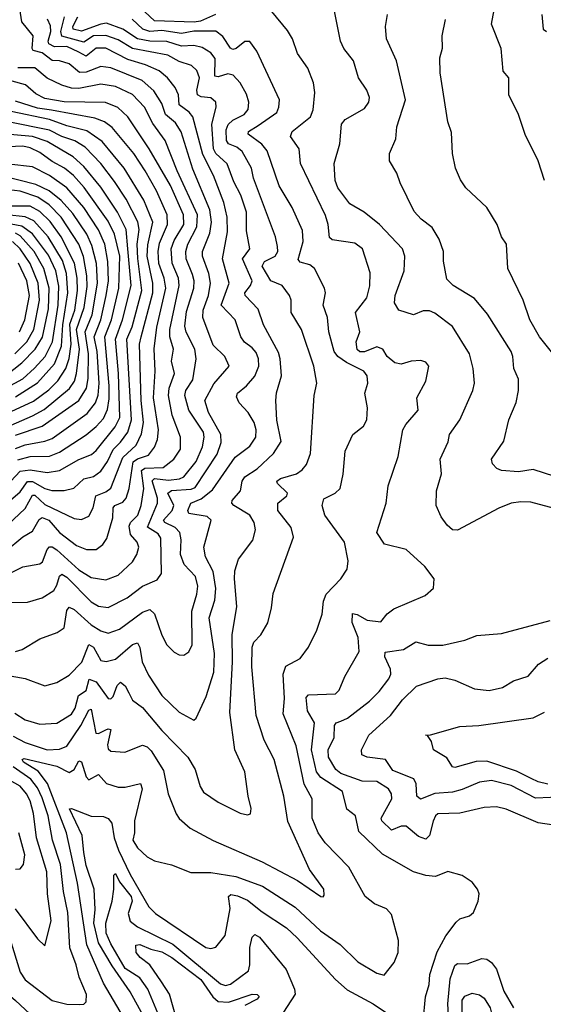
# Model space of a CAD drawing. Extents: x 1246230 to 1426786, y 660032 to 763141.
# Tile 137 of 256: x 1288092 to 1290237, y 701073 to 705103. Entities that reach past the tile are written whole.
import ezdxf

# ---------------------------------------------------------------- set-up
doc = ezdxf.new("R2010")
doc.units = 0

msp = doc.modelspace()

# ---------------------------------------------------------------- linework, layer by layer
at = {"layer": '0CON10XD'}
for points in [[(1288075, 702517.1), (1288101.9, 702525), (1288175, 702569.5), (1288245.3, 702594.7), (1288275, 702614.4), (1288284.8, 702685), (1288295, 702698.8), (1288315, 702688.8), (1288385, 702627.1), (1288425, 702602.5), (1288455, 702592.5), (1288501.3, 702608.7), (1288595, 702677.9), (1288625, 702689.3), (1288645, 702671.9), (1288673.8, 702583.8), (1288695, 702544.4), (1288725, 702514.4), (1288745, 702504.2), (1288765, 702502.5), (1288785, 702516.2), (1288798.9, 702545), (1288796.9, 702683.1), (1288818, 702752), (1288821.6, 702785), (1288811.9, 702825), (1288766.1, 702873.9), (1288751, 702915), (1288753.5, 702975), (1288748, 703005), (1288728.4, 703025), (1288687.1, 703045), (1288681, 703055), (1288716.9, 703095), (1288724.2, 703115), (1288699.5, 703165), (1288713.7, 703176.3), (1288795, 703181.3), (1288811.6, 703188.4), (1288900.9, 703325), (1288916.9, 703373.1), (1288915.5, 703405), (1288865.2, 703495), (1288850.9, 703545), (1288887.4, 703612.6), (1288950, 703685), (1288932.2, 703725), (1288885, 703771.5), (1288842.1, 703885), (1288843.5, 703915), (1288865.8, 703975), (1288873.8, 704025), (1288867, 704065), (1288841.1, 704135), (1288840.4, 704155), (1288870.8, 704229.2), (1288878, 704275), (1288871.3, 704325), (1288801.8, 704491.8), (1288753.8, 704643.8), (1288730.9, 704680.9), (1288689.1, 704715), (1288675, 704760.4), (1288641.4, 704811.4), (1288594.1, 704854.1), (1288465, 704906.7), (1288425, 704911.6), (1288365, 704888.9), (1288337.6, 704887.6), (1288295, 704923.1), (1288255, 704934.8), (1288225, 704935.5), (1288185, 704967.6), (1288147.3, 704977.3), (1288143.1, 704985), (1288147, 705037), (1288101.1, 705095), (1288090.6, 705165)], [(1290282.7, 703102.7), (1290185, 703127.9), (1290145, 703130.4), (1290105.4, 703124.6), (1290055, 703104.6), (1289885, 703013.5), (1289865, 703015.7), (1289842.5, 703035), (1289818.7, 703068.7), (1289798.1, 703115), (1289799.1, 703175), (1289820.4, 703245), (1289813.9, 703305), (1289847.3, 703375), (1289853.1, 703405), (1289894.4, 703465), (1289948.5, 703585), (1289955.4, 703615), (1289950, 703675), (1289933.8, 703735), (1289865, 703847.1), (1289792.1, 703902.1), (1289771, 703911), (1289745, 703911.2), (1289705, 703895.5), (1289645, 703914.2), (1289626.9, 703945), (1289630.3, 703975), (1289667.1, 704075), (1289668.9, 704135), (1289659.6, 704165), (1289566.2, 704265), (1289502.9, 704315), (1289445, 704350), (1289395.4, 704415), (1289384.7, 704445), (1289380, 704515), (1289403.6, 704595), (1289410, 704675), (1289425, 704694.3), (1289505, 704739.4), (1289521.8, 704765), (1289524.5, 704785), (1289514.5, 704815), (1289480, 704865), (1289458.8, 704935), (1289419.1, 704985), (1289405.5, 705015), (1289376.4, 705165)], [(1290242.1, 704445), (1290215.6, 704525), (1290163, 704633), (1290135.6, 704715.6), (1290095.9, 704795.9), (1290095.7, 704865.7), (1290072.5, 704892.5), (1290064.2, 704985), (1290024.2, 705085), (1290039.2, 705165)], [(1288065, 702171), (1288115.3, 702144.7), (1288205, 702115.6), (1288255, 702118.3), (1288285, 702129.7), (1288342.6, 702215), (1288375, 702276.8), (1288385, 702281.1), (1288403.8, 702183.8), (1288415, 702181.6), (1288445, 702197), (1288455, 702201.5), (1288465, 702197.5), (1288452.4, 702135), (1288455, 702118.6), (1288465, 702109.1), (1288522.5, 702105), (1288595, 702133.8), (1288615, 702126.7), (1288631.3, 702111.3), (1288680.8, 702030.8), (1288700.8, 701935), (1288733.5, 701853.5), (1288745, 701834.4), (1288791.1, 701795), (1288885, 701743.8), (1289085, 701656.8), (1289230.1, 701580.1), (1289325, 701514.3), (1289335, 701513.8), (1289339.4, 701520.6), (1289337.8, 701545), (1289279.5, 701625), (1289191, 701821), (1289174.7, 701925), (1289134.1, 702075), (1289093.3, 702155), (1289060.8, 702255), (1289043.6, 702455), (1289044.2, 702535), (1289050.8, 702555), (1289080, 702585), (1289108.2, 702635), (1289123.8, 702696.2), (1289130, 702755), (1289213.8, 702985), (1289204, 703025), (1289148.9, 703095), (1289150, 703125), (1289185.9, 703154.1), (1289188.5, 703165), (1289148.8, 703205), (1289145.5, 703215), (1289160.6, 703225), (1289225.5, 703244.5), (1289249.2, 703260.8), (1289266.7, 703283.3), (1289282.9, 703327.1), (1289298.8, 703565), (1289309.6, 703615), (1289297.1, 703685), (1289245.9, 703835), (1289203.6, 703905), (1289204.1, 703955), (1289197.9, 703975), (1289166.7, 704015), (1289121.2, 704035), (1289084.8, 704095), (1289095, 704113.7), (1289138.1, 704135), (1289148.9, 704155), (1289148.8, 704175), (1289140, 704215), (1289050.2, 704455), (1289041.4, 704495), (1289003.6, 704563.6), (1288981.2, 704581.2), (1288946.8, 704595), (1288938.9, 704608.9), (1288937.3, 704652.7), (1288945.8, 704674.2), (1288965, 704691.7), (1289011.6, 704715), (1289028.4, 704735), (1289031.2, 704765), (1289021.3, 704798.7), (1288995.3, 704845), (1288966.3, 704876.3), (1288945, 704880.9), (1288905, 704869.8), (1288891.7, 704871.7), (1288892.8, 704945), (1288875, 704968.1), (1288839.1, 704989.1), (1288805, 704997.2), (1288755, 704994.6), (1288695, 705013.9), (1288625, 705014.7), (1288575, 705024.2), (1288515, 705064.9), (1288448.3, 705088.3), (1288425, 705085.4), (1288345, 705055.6), (1288312, 705065), (1288309.6, 705075), (1288330.2, 705115)], [(1288538.7, 702348.7), (1288555, 702318.5), (1288595, 702287.9), (1288675, 702193.5), (1288781.2, 702085), (1288811.2, 702035), (1288831.2, 701965), (1288845, 701941.1), (1288905, 701900.6), (1288995, 701856), (1289025, 701848.8), (1289037, 701853), (1289040.8, 701875), (1289027.5, 701925), (1289013.8, 702025), (1288973.4, 702115), (1288952.6, 702267.4), (1288963.3, 702475), (1288962.6, 702585), (1288981.5, 702701.5), (1288972.5, 702815), (1288972.8, 702847.2), (1288989.1, 702895), (1289046.6, 702973.4), (1289058.2, 703015), (1289052, 703045), (1289035.4, 703075), (1288968.9, 703115), (1288960.9, 703125), (1288962.7, 703135), (1288996.4, 703175), (1289004.1, 703215), (1289015, 703232.9), (1289064.5, 703265), (1289132.3, 703327.7), (1289163, 703377), (1289145.6, 703464.4), (1289141.1, 703545), (1289144.1, 703575.9), (1289164.4, 703645), (1289159.2, 703715), (1289151.7, 703741.7), (1289090.8, 703855), (1289068.5, 703918.5), (1289015.2, 703975), (1289014.8, 703985), (1289037.5, 704015), (1289044.3, 704035), (1289005.2, 704125), (1289035.3, 704165), (1289021.5, 704238.5), (1289021.5, 704315), (1288998.5, 704385), (1288969, 704439), (1288942.7, 704512.7), (1288895.9, 704555.9), (1288886.4, 704575), (1288879.8, 704675), (1288897.2, 704745), (1288896.2, 704765), (1288875, 704783.2), (1288835, 704787.5), (1288820.8, 704795), (1288818.4, 704815), (1288828.8, 704865), (1288818.4, 704895), (1288795.6, 704915), (1288745, 704931.7), (1288698.4, 704958.4), (1288555, 704985.1), (1288495, 705020.6), (1288445, 705038.5), (1288395, 705036.7), (1288355, 705011.8), (1288265.5, 705035.5), (1288260.5, 705055), (1288275.5, 705115)], [(1288894.4, 705124.4), (1288832.4, 705097.6), (1288806.7, 705093.3), (1288645, 705098.8), (1288605.3, 705135.3)], [(1289745, 701002.5), (1289754, 701104), (1289769.7, 701155), (1289771.8, 701195), (1289802.2, 701287.8), (1289836.8, 701353.2), (1289880.2, 701409.8), (1289895, 701423.3), (1289934.2, 701435.8), (1289950.5, 701449.5), (1289970, 701495), (1289973.3, 701525), (1289966.7, 701545), (1289945, 701573.3), (1289905, 701600), (1289845, 701617.5), (1289795, 701596), (1289755, 701600), (1289705, 701615.6), (1289577.8, 701687.8), (1289480.7, 701780.7), (1289467.8, 701845), (1289432.7, 701872.7), (1289413.8, 701945), (1289325, 702002.2), (1289307.4, 702025), (1289287.4, 702115), (1289299.6, 702225), (1289271.3, 702275), (1289265, 702328.8), (1289275, 702339.8), (1289385, 702343.8), (1289400.5, 702359.5), (1289423.3, 702415), (1289482.6, 702517.4), (1289478.4, 702575), (1289454, 702636), (1289455, 702673.3), (1289475, 702669.5), (1289515, 702645.2), (1289571.7, 702638.3), (1289597.9, 702672.1), (1289625, 702691.5), (1289753.4, 702746.6), (1289786.7, 702776.7), (1289790, 702815), (1289750.8, 702865), (1289674.6, 702934.6), (1289586, 702956), (1289555.6, 703005), (1289592.5, 703125), (1289601.8, 703195), (1289642.5, 703315), (1289661.5, 703425), (1289673.1, 703446.9), (1289723.5, 703505), (1289719.4, 703555), (1289755.9, 703624.1), (1289768.4, 703685), (1289755, 703702.1), (1289735, 703708.7), (1289695, 703705.5), (1289655, 703693.1), (1289628.9, 703698.9), (1289596.9, 703725), (1289580, 703755), (1289555, 703764.3), (1289505, 703743.5), (1289485, 703743.8), (1289475, 703753.6), (1289470.2, 703785), (1289484.7, 703825.3), (1289467.7, 703905), (1289513.5, 703965), (1289525.8, 704014.2), (1289527.3, 704067.3), (1289496.2, 704165), (1289465, 704188), (1289372.6, 704202.6), (1289361.5, 704211.5), (1289356.3, 704265), (1289345, 704301.9), (1289242.7, 704515), (1289237.3, 704575), (1289200.9, 704625), (1289208.5, 704645), (1289283.9, 704706.1), (1289293.6, 704733.6), (1289301.5, 704805), (1289295.4, 704845), (1289272.7, 704905), (1289230.5, 704965), (1289208.9, 705025), (1289188.9, 705058.9), (1289125, 705136.2)], [(1290283.9, 703233.9), (1290195, 703262.2), (1290135, 703252.6), (1290065, 703257.8), (1290046.5, 703266.5), (1290029.2, 703285), (1290024.3, 703305), (1290075, 703378), (1290095.7, 703465), (1290125, 703536.7), (1290135.4, 703585.4), (1290135, 703632.5), (1290116.1, 703676.1), (1290112.5, 703725), (1290105.3, 703745), (1290007.6, 703897.6), (1289955, 703961.5), (1289868.1, 704015), (1289841.4, 704041.4), (1289827.5, 704115), (1289828.5, 704155), (1289810, 704205), (1289782, 704252), (1289736.1, 704286.1), (1289708, 704318), (1289650.4, 704435), (1289637.1, 704475), (1289607.1, 704525), (1289606.9, 704555), (1289632.5, 704615), (1289637.1, 704665), (1289672, 704775), (1289635.4, 704935), (1289594.4, 705025), (1289590, 705075), (1289598.1, 705125)], [(1290230.8, 705125), (1290236.7, 705065), (1290250, 705055)], [(1288015, 702424.2), (1288115, 702406.4), (1288195, 702376.9), (1288245, 702390.5), (1288295, 702421.2), (1288346.3, 702473.7), (1288375, 702545.5), (1288395.2, 702535), (1288425, 702481.2), (1288446, 702476), (1288485, 702486.5), (1288555, 702545.8), (1288575, 702552.5), (1288583.9, 702533.9), (1288593.4, 702475), (1288620.3, 702420.3), (1288675, 702337.9), (1288745, 702269.6), (1288805, 702236), (1288815.4, 702244.6), (1288856.1, 702333.9), (1288887.5, 702432.5), (1288889.8, 702509.8), (1288868.8, 702655), (1288892.1, 702727.9), (1288895.6, 702775), (1288884.4, 702845), (1288852.9, 702905), (1288846, 702945), (1288876.9, 703055), (1288859.8, 703069.8), (1288785, 703082.3), (1288781.2, 703095), (1288792.9, 703125), (1288835, 703142.7), (1288881.3, 703178.7), (1288975, 703312.7), (1289035, 703357.1), (1289058.8, 703395), (1289061.2, 703425), (1289052.5, 703455), (1289027.7, 703495), (1288991.4, 703535), (1288980.9, 703559.1), (1288984.9, 703575.1), (1289021.6, 703605), (1289055.4, 703644.6), (1289071.3, 703685), (1289070.6, 703715), (1289060.6, 703740.6), (1289045, 703760.3), (1289013.3, 703783.3), (1288998.2, 703805), (1288974.7, 703875), (1288917.5, 703935), (1288949.6, 704025), (1288923.4, 704125), (1288943.8, 704235), (1288941.6, 704295), (1288929, 704355), (1288886.7, 704465), (1288841.7, 704551.7), (1288801.7, 704705), (1288786.3, 704725), (1288745.7, 704755), (1288742.7, 704795), (1288728.8, 704825), (1288698.1, 704865), (1288663.3, 704893.3), (1288608, 704918), (1288535, 704940.4), (1288445, 704986.7), (1288405, 704986.1), (1288365, 704953.2), (1288335, 704970.1), (1288285, 704993.3), (1288235, 704992.4), (1288211.6, 705005), (1288208.4, 705015), (1288219.9, 705055), (1288218, 705078), (1288205.7, 705105)], [(1288544.3, 700975), (1288435, 701160), (1288367.4, 701317.4), (1288329.2, 701569.2), (1288284.5, 701775), (1288206.6, 701976.6), (1288167.5, 702027.5), (1288108.5, 702065), (1288102.1, 702075), (1288110.7, 702079.3), (1288245, 702047.8), (1288295, 702022.7), (1288315, 702033.8), (1288335, 702070.5), (1288345, 702065.5), (1288365, 702003.8), (1288375, 701991.8), (1288415, 702014.5), (1288447.8, 701977.8), (1288495, 701961.8), (1288525, 701961.6), (1288586.5, 701976.5), (1288593.4, 701955), (1288562.5, 701825), (1288562.5, 701775), (1288555.5, 701745), (1288575, 701714.5), (1288615, 701677.5), (1288645, 701660.9), (1288714.6, 701644.6), (1288792.6, 701612.6), (1288875, 701613.6), (1288977.2, 701597.2), (1289086.4, 701556.4), (1289220.5, 701470.5), (1289324.6, 701374.6), (1289405, 701318), (1289477, 701247), (1289555, 701201.2), (1289585, 701193.1), (1289625.6, 701245), (1289642.5, 701285), (1289643.5, 701335), (1289615, 701441.2), (1289595, 701464.4), (1289545, 701484.6), (1289507.3, 701515), (1289439.6, 701635), (1289343.1, 701735), (1289315.3, 701775), (1289290.6, 701835), (1289290.7, 701915), (1289257.4, 701975), (1289225, 702131.4), (1289172, 702262), (1289176.9, 702325), (1289171.3, 702425), (1289182.3, 702457.7), (1289241.1, 702488.9), (1289275.6, 702535), (1289309.4, 702605), (1289330.4, 702669.6), (1289336.9, 702723.1), (1289347.7, 702752.3), (1289407.1, 702815), (1289432.9, 702855), (1289437.9, 702887.9), (1289422.2, 702965), (1289341.8, 703075), (1289330.5, 703115), (1289337.6, 703142.4), (1289384.7, 703165.3), (1289404.4, 703185), (1289416.4, 703243.6), (1289425, 703336.7), (1289457.1, 703405), (1289500.4, 703439.6), (1289514.6, 703465), (1289517.2, 703515), (1289505.6, 703575), (1289517.8, 703615), (1289515.5, 703645), (1289501.4, 703665), (1289430.5, 703700.5), (1289395.3, 703725.3), (1289380, 703745), (1289358.1, 703825), (1289352.4, 703885), (1289334.6, 703935), (1289345.3, 703984.7), (1289341.1, 704005), (1289299.4, 704085), (1289280, 704100), (1289241.1, 704111.1), (1289232.3, 704122.3), (1289253.4, 704195), (1289250.8, 704240.8), (1289208.8, 704335), (1289155, 704423.1), (1289106.3, 704566.3), (1289083.6, 704593.6), (1289028.5, 704635), (1289029.6, 704645), (1289069.5, 704670.5), (1289145, 704722.9), (1289153.9, 704745), (1289156.1, 704775), (1289062.9, 704975), (1289035, 705013.3), (1289015, 705013.6), (1288979.1, 704985), (1288965, 704980.6), (1288955, 704986.6), (1288924.9, 705034.9), (1288895, 705056), (1288805, 705056.3), (1288755, 705046.3), (1288675, 705059.4), (1288625, 705054.7), (1288596.1, 705065), (1288552.7, 705105)], [(1290275, 703736.9), (1290220.4, 703805), (1290181.8, 703875), (1290153.6, 703955), (1290091.4, 704085), (1290086.5, 704185), (1290065.6, 704215), (1290047.5, 704265), (1290005, 704334.4), (1289920, 704415), (1289897.3, 704447.3), (1289877.5, 704495), (1289864.4, 704555), (1289861.3, 704641.3), (1289845.6, 704685), (1289814.5, 704885), (1289812.4, 704947.6), (1289823.5, 704986.5), (1289822.3, 705037.7), (1289836.6, 705103.4)], [(1288045, 702717.8), (1288125, 702718.8), (1288185, 702737.5), (1288232.3, 702767.7), (1288245, 702788.9), (1288255, 702825.6), (1288265, 702833.5), (1288285, 702821.6), (1288385, 702720.5), (1288415, 702703.3), (1288455, 702698.1), (1288532.3, 702737.7), (1288595, 702784.7), (1288655, 702810.4), (1288673.1, 702836.9), (1288670.8, 702980.8), (1288659.6, 702999.6), (1288615.6, 703025.6), (1288656.9, 703125), (1288656.4, 703145), (1288635, 703216.2), (1288645, 703225.6), (1288702, 703218), (1288746.5, 703223.5), (1288765, 703231.9), (1288814.4, 703295), (1288841, 703355), (1288848.4, 703395), (1288845.7, 703415), (1288785.1, 703505.1), (1288768, 703565), (1288772.3, 703585), (1288800.8, 703629.2), (1288815.3, 703715), (1288810, 703755), (1288773.9, 703823.9), (1288768.6, 703848.6), (1288775, 703909.4), (1288806.1, 704005), (1288806.8, 704035), (1288799.7, 704059.7), (1288774.1, 704124.1), (1288772.3, 704155), (1288781, 704185), (1288817.7, 704255), (1288819.9, 704305), (1288737.1, 704485), (1288688.2, 704608.2), (1288638.3, 704678.3), (1288603.8, 704745), (1288555, 704796.5), (1288485, 704829.3), (1288425, 704838.6), (1288335, 704821.2), (1288305, 704823.4), (1288264.8, 704834.8), (1288205, 704863.3), (1288155, 704906.5), (1288085, 704905.7)], [(1288015, 702818.8), (1288105, 702863.4), (1288175, 702876.1), (1288185.9, 702885), (1288204.8, 702935), (1288215, 702945.9), (1288225, 702946.2), (1288245, 702934), (1288335, 702851.3), (1288385, 702819.8), (1288445, 702810.3), (1288495, 702829.3), (1288553.9, 702885), (1288572, 702915), (1288580, 702945), (1288573.9, 702965), (1288545.8, 702995.8), (1288540.3, 703029.7), (1288545.7, 703045), (1288575.9, 703075), (1288589.7, 703115), (1288600.4, 703185), (1288591.8, 703258.2), (1288605, 703267.8), (1288679.5, 703270.5), (1288724, 703305), (1288751.4, 703345), (1288751.1, 703395), (1288717, 703485), (1288702.2, 703565), (1288704.8, 703595), (1288726.2, 703655), (1288713.9, 703705), (1288722.1, 703755), (1288707.7, 703805), (1288706.6, 703835), (1288746.1, 704015), (1288742.1, 704045), (1288716.9, 704106.9), (1288712.2, 704165), (1288725, 704198.8), (1288763.9, 704265), (1288763, 704305), (1288709.5, 704425), (1288622.1, 704575), (1288535, 704705.3), (1288493.7, 704743.7), (1288444.2, 704764.2), (1288275, 704766.5), (1288195, 704780.9), (1288159.1, 704799.1), (1288116.2, 704836.2), (1288061.9, 704851.9)], [(1288033.4, 702926.6), (1288105, 702986.4), (1288145, 703009.3), (1288171.7, 703058.3), (1288185, 703066.1), (1288211.1, 703055), (1288255, 703004.3), (1288325, 702951.1), (1288365.4, 702934.6), (1288405, 702934.6), (1288432.7, 702955), (1288449.6, 702980.4), (1288473.5, 703065), (1288475, 703105.5), (1288482.3, 703115), (1288515, 703128.8), (1288528.4, 703145), (1288541, 703185), (1288556.8, 703293.2), (1288574.6, 703305.4), (1288619.5, 703320.5), (1288645, 703353.8), (1288656.9, 703385), (1288661.5, 703425), (1288640.7, 703555), (1288647.5, 703665), (1288643.6, 703756.4), (1288653.8, 703845), (1288690.5, 704005), (1288683.8, 704045), (1288662.7, 704105), (1288658.8, 704155), (1288665, 704188.9), (1288698, 704265), (1288695.8, 704305), (1288652.3, 704402.3), (1288605.9, 704485), (1288559.8, 704555), (1288471.5, 704661.5), (1288440, 704685), (1288400, 704700), (1288222.6, 704732.6), (1288165, 704740.5), (1288075, 704769.4)], [(1288044.4, 703035.6), (1288115, 703102.5), (1288145, 703156.8), (1288155, 703156.6), (1288195, 703119.2), (1288315, 703061.8), (1288345, 703058.2), (1288375, 703071.5), (1288393.2, 703105), (1288403.6, 703155), (1288445, 703170.7), (1288465, 703185.9), (1288515, 703311), (1288568.7, 703361.3), (1288591.7, 703408.3), (1288598.8, 703455), (1288589.8, 703545), (1288583, 703775), (1288589.7, 703805), (1288638, 703985), (1288637.7, 704025), (1288614, 704135), (1288617.6, 704182.4), (1288637.6, 704275), (1288600.7, 704365), (1288520.4, 704495), (1288429.8, 704605), (1288367.9, 704647.9), (1288285, 704668.7), (1288215.1, 704694.9), (1288057.3, 704727.3)], [(1287985, 703077.7), (1288095, 703170.2), (1288125, 703213.1), (1288145, 703213.3), (1288195, 703184.1), (1288223.8, 703176.2), (1288275, 703175.8), (1288313.5, 703186.5), (1288355, 703223.8), (1288395, 703233.8), (1288425, 703254.8), (1288452.6, 703295), (1288475.7, 703344.3), (1288505, 703374), (1288535.1, 703414.9), (1288550.2, 703465), (1288530.7, 703795), (1288553.6, 703846.4), (1288592.4, 703995), (1288575.8, 704125.8), (1288574, 704185), (1288581.4, 704245), (1288575.8, 704275.8), (1288528, 704368), (1288480.6, 704440.6), (1288424.2, 704514.2), (1288360.8, 704580.8), (1288318, 704608), (1288265, 704625.4), (1288215, 704650.5), (1288045.7, 704685.7)], [(1288055.7, 703214.3), (1288095, 703254.9), (1288135, 703261), (1288205, 703249.8), (1288255, 703257.5), (1288335, 703303), (1288386.1, 703323.9), (1288405, 703340), (1288483.8, 703436.2), (1288502, 703475), (1288497, 703655), (1288485.1, 703795), (1288513.9, 703875), (1288549.4, 704015), (1288535, 704165.6), (1288528.4, 704245), (1288493.6, 704315), (1288425, 704418.3), (1288355, 704502.3), (1288311.9, 704541.9), (1288205, 704604.3), (1288145, 704624.9), (1288005, 704637.7)], [(1288085, 703302.2), (1288135, 703314.9), (1288215, 703317.5), (1288255, 703333.3), (1288365, 703403.5), (1288405, 703437.6), (1288435, 703470.3), (1288451.7, 703508.3), (1288458.8, 703551.2), (1288458.2, 703605), (1288440.4, 703805), (1288468, 703875), (1288499, 704005), (1288501.8, 704135), (1288480.9, 704225), (1288455, 704278.1), (1288356.8, 704416.8), (1288312.7, 704465), (1288275.3, 704495), (1288225, 704522.4), (1288175, 704560.2), (1288135, 704578.8), (1288105, 704585.6), (1288045, 704582.2)], [(1288075, 703348.4), (1288115, 703363.8), (1288195, 703378.4), (1288225, 703389.6), (1288368.4, 703491.6), (1288402.6, 703535), (1288413.5, 703566.5), (1288418, 703615), (1288410.3, 703745), (1288397.3, 703805), (1288424.5, 703875), (1288447.1, 703975), (1288455.8, 704035), (1288453.8, 704113.8), (1288440.7, 704185), (1288415, 704243.2), (1288355.1, 704335.1), (1288285, 704414.4), (1288214.2, 704465), (1288145, 704500.7), (1288047.8, 704512.2)], [(1288075, 703403.2), (1288185, 703439), (1288335.1, 703544.9), (1288365.7, 703595), (1288372.7, 703635), (1288373.5, 703735), (1288359.9, 703825), (1288389.1, 703895), (1288410.8, 704025), (1288406.3, 704105), (1288388.4, 704178.4), (1288366.9, 704225), (1288309.9, 704309.9), (1288262.6, 704362.6), (1288213.3, 704403.3), (1288158.2, 704428.2), (1288014.2, 704465)], [(1287915, 703382.9), (1288145, 703482.1), (1288192.1, 703507.9), (1288296.4, 703593.6), (1288316.4, 703623.6), (1288325.4, 703655), (1288337, 703755), (1288325.6, 703835), (1288357, 703925), (1288368.6, 704011.4), (1288367.4, 704055), (1288353.6, 704133.6), (1288334.4, 704184.4), (1288261.6, 704295), (1288213.1, 704345), (1288166.6, 704376.6), (1288095, 704401.7), (1288025, 704410.2)], [(1287965, 703457.8), (1288148.4, 703541.6), (1288211.6, 703588.4), (1288249, 703625), (1288280.7, 703675), (1288295, 703716.5), (1288302.7, 703775), (1288297.7, 703857.7), (1288318.1, 703915), (1288328.7, 703995), (1288327.6, 704045), (1288316.6, 704106.6), (1288262.7, 704215), (1288216.9, 704276.9), (1288175, 704318.5), (1288135, 704340.1), (1288055, 704339.4)], [(1288022.1, 703587.9), (1288105, 703633.3), (1288153.6, 703676.4), (1288196.3, 703725), (1288227.4, 703785), (1288249.5, 703935), (1288252.3, 704012.3), (1288240.7, 704075), (1288209.9, 704139.9), (1288145, 704226.7), (1288101.4, 704258.6), (1288035, 704270.4)], [(1288075, 703560.1), (1288165, 703617.1), (1288234.6, 703695), (1288263.3, 703766.7), (1288269.5, 703855), (1288289.8, 703985), (1288284.2, 704064.2), (1288267.9, 704117.9), (1288209.3, 704215), (1288150.4, 704280.4), (1288115, 704296.7), (1288039.3, 704305)], [(1288035, 703647.6), (1288101.7, 703698.3), (1288155.9, 703754.1), (1288186.4, 703803.6), (1288210.6, 703919.4), (1288213.2, 704005), (1288191.6, 704085), (1288151, 704155), (1288095, 704218.8), (1288075, 704230.1)], [(1288072.6, 703735), (1288121.8, 703785), (1288150, 703835), (1288174.1, 703955.9), (1288167.8, 704025), (1288135.6, 704105), (1288094.4, 704165), (1288063.4, 704195)], [(1288091.1, 703825), (1288113.2, 703875), (1288132, 703975), (1288122, 704035), (1288087.1, 704107.1)], [(1290435, 701783.3), (1290215, 701816.2), (1290085, 701871.8), (1290045, 701882.2), (1289995, 701879.1), (1289895, 701855.5), (1289805, 701853.5), (1289795, 701845.5), (1289785, 701822.5), (1289770.9, 701765), (1289755, 701749.6), (1289725, 701760), (1289675, 701803), (1289655, 701802), (1289615, 701786), (1289575.4, 701825), (1289573.2, 701835), (1289616.2, 701915), (1289614.8, 701935), (1289603.3, 701955), (1289555, 701984.8), (1289495, 701986.5), (1289408, 702018), (1289386.8, 702035), (1289357.5, 702085), (1289355.3, 702115), (1289380.8, 702165), (1289381.1, 702215), (1289388.6, 702225), (1289408.1, 702231.9), (1289435, 702244.2), (1289525.5, 702314.5), (1289565, 702353.1), (1289603.4, 702405), (1289612.1, 702425), (1289611, 702445), (1289588.2, 702495), (1289588.8, 702515), (1289664, 702526), (1289715, 702556.8), (1289765, 702543.8), (1289825, 702543.8), (1289915, 702564.4), (1289965, 702583.1), (1290065, 702591.1), (1290265, 702643.6)], [(1290327.1, 701922.9), (1290205, 701917.6), (1290105, 701969), (1290025, 701989.2), (1289975, 701982.2), (1289905, 701952.4), (1289865, 701942.2), (1289793.1, 701936.9), (1289733.6, 701913.6), (1289718.9, 701925), (1289715.4, 701975.4), (1289706.1, 701996.1), (1289620.9, 702030.9), (1289590, 702075), (1289515, 702085.2), (1289493.5, 702095), (1289492.4, 702115), (1289522.7, 702175), (1289611.2, 702255), (1289660.7, 702319.3), (1289718, 702375), (1289805, 702405.4), (1289835, 702409.6), (1289875, 702400.7), (1289954.7, 702364.7), (1290015, 702358.2), (1290069.4, 702370.6), (1290115, 702396.7), (1290175, 702416.9), (1290217.5, 702465), (1290255, 702490.3)], [(1288072.9, 702265), (1288115, 702237.6), (1288175, 702219.4), (1288245, 702224.7), (1288305, 702261.2), (1288320.2, 702285), (1288333.3, 702336.7), (1288365, 702358.4), (1288376.5, 702403.5), (1288405, 702392.7), (1288455, 702324.6), (1288465, 702323.9), (1288475, 702333.8), (1288492.2, 702377.8), (1288505, 702392), (1288525, 702376.5), (1288538.7, 702348.7)], [(1290255, 701974.5), (1290215, 701983.5), (1290187.1, 701997.1), (1290127, 702027), (1290005, 702067.9), (1289962.3, 702067.7), (1289875, 702042.5), (1289865, 702044.7), (1289842.2, 702082.2), (1289786.7, 702115), (1289779.2, 702149.2), (1289763, 702173), (1289754.4, 702175.6), (1289775, 702175.7), (1289895, 702210), (1289972.5, 702215), (1290195, 702245.3), (1290241.5, 702268.5)], [(1288074.5, 701464.5), (1288165, 701340.8), (1288195, 701313.3), (1288220.8, 701415), (1288205.8, 701525.8), (1288204.1, 701615), (1288160.8, 701755), (1288149, 701855), (1288135, 701906.1), (1288120.5, 701935), (1288095, 701965.6), (1288019, 702009)], [(1288052.2, 701342.2), (1288094.8, 701205), (1288115, 701173.4), (1288225, 701088.8), (1288285, 701074.7), (1288337.7, 701072.3), (1288355.5, 701074.5), (1288365, 701083.8), (1288366.2, 701113.8), (1288335.7, 701185), (1288324, 701235), (1288297.3, 701305), (1288289.7, 701449.7), (1288271.3, 701535), (1288259, 701645), (1288226.1, 701745), (1288208.6, 701845), (1288185, 701918.4), (1288165, 701959.1), (1288138.3, 701995), (1288066, 702046)], [(1288597.5, 701027.5), (1288544.9, 701124.9), (1288471, 701231), (1288414.7, 701325), (1288396.2, 701405), (1288401.1, 701461.1), (1288397.4, 701545), (1288365, 701642.1), (1288354.6, 701695), (1288348.9, 701765), (1288296.4, 701873.6), (1288305, 701875.3), (1288385, 701842.9), (1288435, 701841.8), (1288455, 701833.3), (1288469.6, 701815), (1288479.5, 701755), (1288496.8, 701705), (1288545.1, 701605), (1288621.9, 701471.9), (1288649.2, 701445), (1288855, 701306.5), (1288875, 701302.2), (1288895, 701307.3), (1288934.5, 701355), (1288953.8, 701465), (1288947.7, 701515), (1288956.6, 701523.4), (1288985, 701518.1), (1289025, 701499.6), (1289085, 701451.8), (1289185, 701385.9), (1289229.3, 701345), (1289385, 701174.5), (1289433, 701133), (1289539.4, 701075), (1289665, 700991.5)], [(1288075, 701626.4), (1288095, 701627.5), (1288107.8, 701645), (1288112.9, 701685), (1288088.8, 701775)], [(1288699.1, 700939.1), (1288617.6, 701135), (1288585, 701181.5), (1288525, 701220.3), (1288465, 701320.5), (1288447.1, 701365), (1288445.4, 701405), (1288470.7, 701495), (1288478.2, 701545), (1288477.7, 701602.3), (1288485, 701608.6), (1288501.2, 701575), (1288549.5, 701515), (1288552.5, 701495), (1288536.2, 701445), (1288545, 701414.3), (1288575, 701390), (1288720, 701320), (1288915, 701156.8), (1288935, 701150.5), (1288955, 701156.5), (1289028.9, 701211.1), (1289035.2, 701234.8), (1289035, 701306.2), (1289045, 701348), (1289055, 701359.4), (1289075, 701348.8), (1289183.4, 701216.6), (1289217.7, 701135), (1289220.4, 701115), (1289155.4, 701014.6)], [(1287846.1, 700965), (1287897.1, 701122.9), (1287913.8, 701215), (1287911.3, 701275), (1287898.7, 701318.7), (1287841.9, 701415), (1287841.1, 701425), (1287865, 701426.2), (1287905, 701404.4), (1287965, 701360.7), (1287995, 701326.1), (1288008.5, 701295), (1288023.6, 701153.6), (1288045.5, 701115.5), (1288075, 701089.7), (1288155, 701015.8)], [(1288748.2, 700965), (1288705.3, 701115), (1288672.6, 701165), (1288625.4, 701235.4), (1288585.6, 701265), (1288569.5, 701285), (1288568, 701315), (1288585, 701318.7), (1288629.4, 701299.4), (1288675, 701288.4), (1288715.1, 701265.1), (1288833.7, 701175), (1288883.5, 701103.5), (1288905, 701084.8), (1288947.2, 701082.8), (1289045, 701114.5), (1289065, 701114), (1289072.5, 701105), (1289064.4, 701095), (1289015, 701068.4)], [(1289869.3, 700695), (1289845.9, 701075.9), (1289855, 701177.1), (1289875, 701232.3), (1289885, 701240.9), (1289925, 701239.8), (1289985, 701260.3), (1290005, 701258.6), (1290025, 701244.7), (1290045, 701217.9), (1290075, 701126.9), (1290115, 701058.6)], [(1290267.9, 700267.9), (1290211.7, 700361.7), (1290155, 700421.4), (1290070.9, 700470.9), (1290031.9, 700501.9), (1290004, 700534), (1289981.4, 700575), (1289969, 700625), (1289959.1, 700755), (1289910.5, 700885), (1289903.3, 700935), (1289905, 701090), (1289915, 701106.5), (1289945, 701119.1), (1289975, 701112.7), (1289995, 701099.1), (1290019.3, 701059.3), (1290044.3, 700955), (1290055.5, 700935.5), (1290195, 700819.1), (1290245, 700797.2)]]:
    msp.add_lwpolyline(points, dxfattribs=at)

doc.saveas('drawing.dxf')
